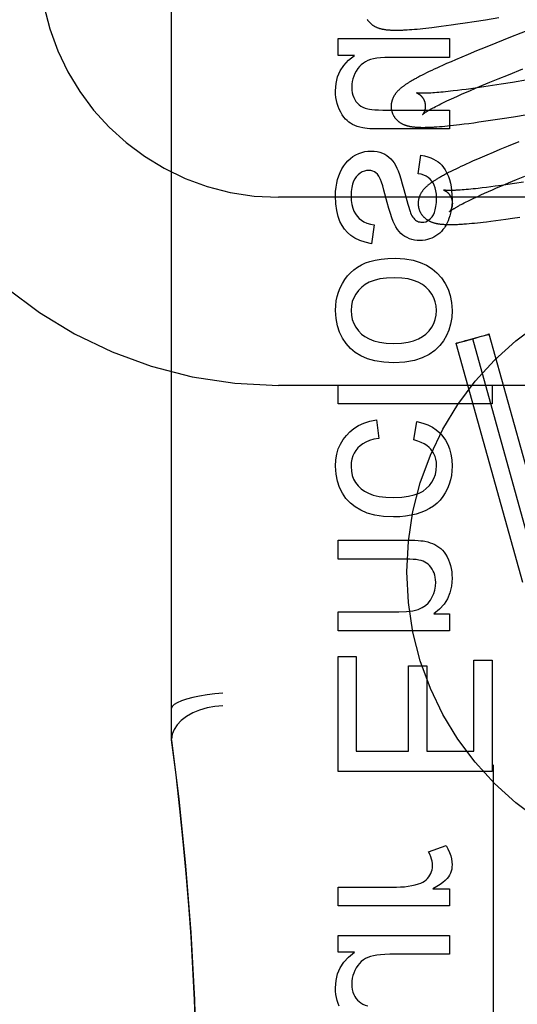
# Model space of a CAD drawing. Header units: inches. Extents: x 0 to 293, y 0 to 190.
# Tile 14 of 84: x 98.504 to 98.795, y 96.807 to 97.382. Entities that reach past the tile are written whole.
import ezdxf

# ---------------------------------------------------------------- set-up
doc = ezdxf.new("R2010")
doc.units = ezdxf.units.IN
doc.header["$LTSCALE"] = 16.12069
doc.header["$MEASUREMENT"] = 0
doc.linetypes.add('HIDDEN', pattern=[0.2, 0.1, -0.1])
doc.layers.add('DEFAULT_2', color=8, linetype='HIDDEN')

msp = doc.modelspace()

# ---------------------------------------------------------------- linework, layer by layer
at = {"layer": 'DEFAULT_2', "color": 8, "linetype": 'HIDDEN'}
for p, q in [((98.65561, 94.30945), (98.65561, 99.80995)), ((98.59311, 96.96129), (98.59311, 97.70434)), ((98.76993, 97.38133), (98.77651, 97.38237)), ((98.77651, 97.38237), (98.78441, 97.38366)), ((98.73208, 97.37656), (98.73354, 97.37667)), ((98.73354, 97.37667), (98.73509, 97.37679)), ((98.73509, 97.37679), (98.73669, 97.37693)), ((98.73669, 97.37693), (98.73831, 97.37709)), ((98.73831, 97.37709), (98.73997, 97.37726)), ((98.73997, 97.37726), (98.74166, 97.37744)), ((98.74166, 97.37744), (98.74339, 97.37764)), ((98.74339, 97.37764), (98.74515, 97.37784)), ((98.74515, 97.37784), (98.74787, 97.37817)), ((98.74787, 97.37817), (98.75065, 97.37853)), ((98.75065, 97.37853), (98.75352, 97.37892)), ((98.75352, 97.37892), (98.75645, 97.37932)), ((98.75645, 97.37932), (98.76048, 97.3799)), ((98.76048, 97.3799), (98.76461, 97.38051)), ((98.76461, 97.38051), (98.76993, 97.38133)), ((98.80328, 97.37689), (98.79115, 97.37213)), ((98.6904, 97.3615), (98.6904, 97.37138)), ((98.6904, 97.37138), (98.75559, 97.37138)), ((98.75559, 97.37138), (98.75559, 97.36033)), ((98.79115, 97.37213), (98.78259, 97.36872)), ((98.77636, 97.3662), (98.77133, 97.36414)), ((98.78259, 97.36872), (98.77636, 97.3662)), ((98.69997, 97.3615), (98.6904, 97.3615)), ((98.75559, 97.36033), (98.72066, 97.36033)), ((98.75906, 97.35898), (98.75642, 97.35783)), ((98.7627, 97.36054), (98.75906, 97.35898)), ((98.76647, 97.36212), (98.7627, 97.36054)), ((98.77133, 97.36414), (98.76647, 97.36212)), ((98.74663, 97.35342), (98.74512, 97.35271)), ((98.74817, 97.35413), (98.74663, 97.35342)), ((98.74974, 97.35486), (98.74817, 97.35413)), ((98.75136, 97.35559), (98.74974, 97.35486)), ((98.75385, 97.3567), (98.75136, 97.35559)), ((98.75642, 97.35783), (98.75385, 97.3567)), ((98.78994, 97.35022), (98.79833, 97.35356)), ((98.73947, 97.34993), (98.73823, 97.34929)), ((98.74079, 97.3506), (98.73947, 97.34993)), ((98.74219, 97.35129), (98.74079, 97.3506)), ((98.74364, 97.352), (98.74219, 97.35129)), ((98.74512, 97.35271), (98.74364, 97.352)), ((98.77903, 97.34579), (98.78389, 97.34778)), ((98.78389, 97.34778), (98.78994, 97.35022)), ((98.76526, 97.34166), (98.76266, 97.34132)), ((98.76796, 97.34203), (98.76526, 97.34166)), ((98.76737, 97.34089), (98.7708, 97.34235)), ((98.77168, 97.34255), (98.76796, 97.34203)), ((98.7708, 97.34235), (98.77437, 97.34385)), ((98.77555, 97.34312), (98.77168, 97.34255)), ((98.77437, 97.34385), (98.77903, 97.34579)), ((98.78058, 97.34388), (98.77555, 97.34312)), ((98.7858, 97.3447), (98.78058, 97.34388)), ((98.79228, 97.34574), (98.7858, 97.3447)), ((98.80122, 97.34722), (98.79228, 97.34574)), ((98.74686, 97.33965), (98.74575, 97.33957)), ((98.74804, 97.33974), (98.74686, 97.33965)), ((98.74927, 97.33984), (98.74804, 97.33974)), ((98.75055, 97.33996), (98.74927, 97.33984)), ((98.75189, 97.34008), (98.75055, 97.33996)), ((98.75328, 97.34022), (98.75189, 97.34008)), ((98.75473, 97.34038), (98.75328, 97.34022)), ((98.75622, 97.34054), (98.75473, 97.34038)), ((98.75535, 97.33552), (98.75669, 97.33615)), ((98.75776, 97.34072), (98.75622, 97.34054)), ((98.75669, 97.33615), (98.75808, 97.33678)), ((98.76016, 97.34101), (98.75776, 97.34072)), ((98.75808, 97.33678), (98.76026, 97.33776)), ((98.76266, 97.34132), (98.76016, 97.34101)), ((98.76026, 97.33776), (98.76253, 97.33878)), ((98.76253, 97.33878), (98.7649, 97.33982)), ((98.7649, 97.33982), (98.76737, 97.34089)), ((98.74652, 97.33115), (98.74743, 97.33163)), ((98.74743, 97.33163), (98.7484, 97.33213)), ((98.7484, 97.33213), (98.74942, 97.33265)), ((98.74942, 97.33265), (98.7505, 97.33319)), ((98.7505, 97.33319), (98.75164, 97.33375)), ((98.75164, 97.33375), (98.75282, 97.33433)), ((98.75282, 97.33433), (98.75406, 97.33492)), ((98.75406, 97.33492), (98.75535, 97.33552)), ((98.71943, 97.32957), (98.75559, 97.32957)), ((98.75559, 97.32957), (98.75559, 97.31852)), ((98.78096, 97.3238), (98.78632, 97.32463)), ((98.78632, 97.32463), (98.79293, 97.32568)), ((98.79293, 97.32568), (98.80088, 97.32698)), ((98.74816, 97.31979), (98.74964, 97.3199)), ((98.74964, 97.3199), (98.75119, 97.32003)), ((98.75119, 97.32003), (98.75281, 97.32017)), ((98.75281, 97.32017), (98.75446, 97.32034)), ((98.75446, 97.32034), (98.75614, 97.32051)), ((98.75614, 97.32051), (98.75784, 97.32069)), ((98.75784, 97.32069), (98.75958, 97.32089)), ((98.75958, 97.32089), (98.76136, 97.3211)), ((98.76136, 97.3211), (98.76409, 97.32144)), ((98.76409, 97.32144), (98.7669, 97.3218)), ((98.7669, 97.3218), (98.76979, 97.32219)), ((98.76979, 97.32219), (98.77275, 97.3226)), ((98.77275, 97.3226), (98.7768, 97.32318)), ((98.7768, 97.32318), (98.78096, 97.3238)), ((98.75559, 97.31852), (98.7152, 97.31852)), ((98.7899, 97.30849), (98.78493, 97.30645)), ((98.79606, 97.31099), (98.7899, 97.30849)), ((98.7373, 97.29237), (98.73877, 97.30317)), ((98.77463, 97.30209), (98.77199, 97.30095)), ((98.77735, 97.30326), (98.77463, 97.30209)), ((98.78108, 97.30484), (98.77735, 97.30326)), ((98.78493, 97.30645), (98.78108, 97.30484)), ((98.76071, 97.29582), (98.75925, 97.29512)), ((98.76221, 97.29653), (98.76071, 97.29582)), ((98.76374, 97.29724), (98.76221, 97.29653)), ((98.76532, 97.29797), (98.76374, 97.29724)), ((98.76694, 97.2987), (98.76532, 97.29797)), ((98.76942, 97.29981), (98.76694, 97.2987)), ((98.77199, 97.30095), (98.76942, 97.29981)), ((98.7564, 97.29371), (98.75503, 97.29302)), ((98.75781, 97.29441), (98.7564, 97.29371)), ((98.75925, 97.29512), (98.75781, 97.29441)), ((98.79473, 97.28896), (98.79957, 97.29094)), ((98.7771, 97.28436), (98.77466, 97.28406)), ((98.77963, 97.28468), (98.7771, 97.28436)), ((98.78226, 97.28503), (98.77963, 97.28468)), ((98.7859, 97.28554), (98.78226, 97.28503)), ((98.78309, 97.28407), (98.78651, 97.28553)), ((98.78969, 97.28609), (98.7859, 97.28554)), ((98.78651, 97.28553), (98.79007, 97.28703)), ((98.79362, 97.28667), (98.78969, 97.28609)), ((98.79007, 97.28703), (98.79473, 97.28896)), ((98.79871, 97.28745), (98.79362, 97.28667)), ((99.15561, 97.27862), (98.65561, 97.27862)), ((98.72892, 97.28309), (98.73123, 97.27466)), ((98.76182, 97.2828), (98.76075, 97.28274)), ((98.76294, 97.28288), (98.76182, 97.2828)), ((98.76412, 97.28297), (98.76294, 97.28288)), ((98.76536, 97.28308), (98.76412, 97.28297)), ((98.76665, 97.28319), (98.76536, 97.28308)), ((98.76799, 97.28332), (98.76665, 97.28319)), ((98.76939, 97.28346), (98.76799, 97.28332)), ((98.77083, 97.28362), (98.76939, 97.28346)), ((98.76982, 97.27811), (98.77111, 97.27871)), ((98.77233, 97.28379), (98.77083, 97.28362)), ((98.77111, 97.27871), (98.77244, 97.27933)), ((98.77466, 97.28406), (98.77233, 97.28379)), ((98.77244, 97.27933), (98.77383, 97.27997)), ((98.77383, 97.27997), (98.77599, 97.28095)), ((98.77599, 97.28095), (98.77826, 97.28196)), ((98.77826, 97.28196), (98.78063, 97.283)), ((98.78063, 97.283), (98.78309, 97.28407)), ((98.7623, 97.27435), (98.7632, 97.27483)), ((98.7632, 97.27483), (98.76417, 97.27533)), ((98.76417, 97.27533), (98.76519, 97.27585)), ((98.76519, 97.27585), (98.76627, 97.27639)), ((98.76627, 97.27639), (98.7674, 97.27695)), ((98.7674, 97.27695), (98.76858, 97.27752)), ((98.76858, 97.27752), (98.76982, 97.27811)), ((98.79243, 97.26637), (98.79657, 97.26699)), ((98.71158, 97.26241), (98.70986, 97.25148)), ((98.76541, 97.26311), (98.76699, 97.26324)), ((98.76699, 97.26324), (98.76859, 97.26338)), ((98.76859, 97.26338), (98.77021, 97.26354)), ((98.77021, 97.26354), (98.77187, 97.26371)), ((98.77187, 97.26371), (98.77356, 97.26389)), ((98.77356, 97.26389), (98.7753, 97.26409)), ((98.7753, 97.26409), (98.77707, 97.2643)), ((98.77707, 97.2643), (98.77979, 97.26464)), ((98.77979, 97.26464), (98.78259, 97.265)), ((98.78259, 97.265), (98.78546, 97.26538)), ((98.78546, 97.26538), (98.7884, 97.26579)), ((98.7884, 97.26579), (98.79243, 97.26637)), ((98.77424, 97.19744), (98.77594, 97.1979)), ((98.77642, 97.19786), (98.77501, 97.19745)), ((98.77594, 97.1979), (98.77692, 97.19815)), ((98.77721, 97.19809), (98.77642, 97.19786)), ((98.77692, 97.19815), (98.77751, 97.19831)), ((98.77775, 97.19825), (98.77721, 97.19809)), ((98.77751, 97.19831), (98.77791, 97.19841)), ((98.77802, 97.19833), (98.77775, 97.19825)), ((98.77791, 97.19841), (98.77816, 97.19847)), ((98.77825, 97.19841), (98.77802, 97.19833)), ((98.77816, 97.19847), (98.7783, 97.1985)), ((98.77838, 97.19845), (98.77825, 97.19841)), ((98.7785, 97.19849), (98.77838, 97.19845)), ((98.81762, 97.05891), (98.77878, 97.1986)), ((98.79835, 97.05355), (98.75951, 97.19324)), ((98.7598, 97.19335), (98.75991, 97.19339)), ((98.75991, 97.19339), (98.76004, 97.19343)), ((98.76014, 97.19337), (98.75999, 97.19333)), ((98.76004, 97.19343), (98.76027, 97.1935)), ((98.76039, 97.19343), (98.76014, 97.19337)), ((98.76027, 97.1935), (98.76055, 97.19358)), ((98.76078, 97.19353), (98.76039, 97.19343)), ((98.76055, 97.19358), (98.76109, 97.19375)), ((98.76137, 97.19368), (98.76078, 97.19353)), ((98.76109, 97.19375), (98.76187, 97.19398)), ((98.76236, 97.19394), (98.76137, 97.19368)), ((98.76187, 97.19398), (98.76328, 97.19439)), ((98.76405, 97.19439), (98.76236, 97.19394)), ((98.76328, 97.19439), (98.76494, 97.19486)), ((98.76682, 97.19515), (98.76405, 97.19439)), ((98.76494, 97.19486), (98.76804, 97.19573)), ((98.77026, 97.1961), (98.76682, 97.19515)), ((98.76804, 97.19573), (98.77147, 97.19669)), ((98.80799, 97.05623), (98.76915, 97.19592)), ((98.77336, 97.19697), (98.77026, 97.1961)), ((98.77147, 97.19669), (98.77424, 97.19744)), ((98.77501, 97.19745), (98.77336, 97.19697)), ((99.15561, 97.16862), (98.65561, 97.16862)), ((98.6904, 97.1578), (98.6904, 97.16885)), ((98.6904, 97.16885), (98.7804, 97.16885)), ((98.7804, 97.16885), (98.7804, 97.1578)), ((98.7804, 97.1578), (98.6904, 97.1578)), ((98.71287, 97.14859), (98.71428, 97.13772)), ((98.73478, 97.1368), (98.73644, 97.14755)), ((98.6904, 97.06718), (98.6904, 97.07823)), ((98.6904, 97.07823), (98.73048, 97.07823)), ((98.73005, 97.06718), (98.6904, 97.06718)), ((98.6904, 97.02525), (98.6904, 97.0363)), ((98.6904, 97.0363), (98.726, 97.0363)), ((98.74632, 97.0352), (98.75559, 97.0352)), ((98.75559, 97.0352), (98.75559, 97.02525)), ((98.75559, 97.02525), (98.6904, 97.02525)), ((98.6904, 96.94305), (98.6904, 97.01021)), ((98.6904, 97.01021), (98.70102, 97.01021)), ((98.70102, 97.01021), (98.70102, 96.95496)), ((98.76978, 96.95496), (98.76978, 97.00813)), ((98.76978, 97.00813), (98.7804, 97.00813)), ((98.7804, 97.00813), (98.7804, 96.94305)), ((98.73165, 96.95496), (98.73165, 97.00475)), ((98.73165, 97.00475), (98.74221, 97.00475)), ((98.74221, 97.00475), (98.74221, 96.95496)), ((98.70102, 96.95496), (98.73165, 96.95496)), ((98.74221, 96.95496), (98.76978, 96.95496)), ((98.78111, 96.94697), (98.78111, 96.77167)), ((98.7804, 96.94305), (98.6904, 96.94305)), ((98.74325, 96.89609), (98.75351, 96.89989)), ((98.6904, 96.86447), (98.6904, 96.87552)), ((98.6904, 96.87552), (98.72453, 96.87552)), ((98.74571, 96.87442), (98.75559, 96.87442)), ((98.75559, 96.87442), (98.75559, 96.86447)), ((98.75559, 96.86447), (98.6904, 96.86447)), ((98.6904, 96.8374), (98.6904, 96.84728)), ((98.6904, 96.84728), (98.75559, 96.84728)), ((98.75559, 96.84728), (98.75559, 96.83623)), ((98.69997, 96.8374), (98.6904, 96.8374)), ((98.75559, 96.83623), (98.72066, 96.83623))]:
    msp.add_line(p, q, dxfattribs=at)
for points in [[(98.70738, 97.38256), (98.70753, 97.38233), (98.70768, 97.38211), (98.70784, 97.38188), (98.70801, 97.38167), (98.70818, 97.38145), (98.70836, 97.38124), (98.70854, 97.38104), (98.70872, 97.38084), (98.70891, 97.38065), (98.7091, 97.38046), (98.7093, 97.38027), (98.7095, 97.38009), (98.70971, 97.37992), (98.70991, 97.37975), (98.71013, 97.37958), (98.71034, 97.37942), (98.71056, 97.37926), (98.71079, 97.37911), (98.71102, 97.37895), (98.71126, 97.37881), (98.7115, 97.37866), (98.71175, 97.37852), (98.712, 97.37839), (98.71226, 97.37826), (98.71252, 97.37814), (98.71278, 97.37802), (98.71304, 97.3779), (98.71331, 97.37779), (98.71359, 97.37768), (98.71387, 97.37758), (98.71415, 97.37748), (98.71443, 97.37739), (98.71472, 97.3773), (98.71502, 97.37722), (98.71531, 97.37714), (98.71561, 97.37706), (98.71592, 97.37699), (98.71623, 97.37692), (98.71654, 97.37686), (98.71686, 97.3768), (98.71718, 97.37674), (98.71751, 97.37668), (98.71784, 97.37663), (98.71817, 97.37659), (98.71851, 97.37654), (98.71886, 97.3765), (98.71921, 97.37647), (98.71957, 97.37643), (98.71993, 97.3764), (98.7203, 97.37637), (98.72068, 97.37635), (98.72107, 97.37633), (98.72146, 97.37631), (98.72187, 97.37629), (98.72228, 97.37627), (98.72271, 97.37626), (98.72314, 97.37625), (98.72359, 97.37625), (98.72405, 97.37625), (98.72452, 97.37625), (98.725, 97.37625), (98.7255, 97.37626), (98.72601, 97.37627), (98.72654, 97.37628), (98.72708, 97.37629), (98.72764, 97.37631), (98.72822, 97.37634), (98.72881, 97.37636), (98.72942, 97.37639), (98.73006, 97.37643), (98.73071, 97.37647), (98.73208, 97.37656)], [(98.68892, 97.34081), (98.68927, 97.3451), (98.69018, 97.349), (98.69163, 97.35247), (98.69371, 97.35564), (98.6965, 97.35866), (98.69997, 97.3615)], [(98.72066, 97.36033), (98.7178, 97.36027), (98.71524, 97.3601), (98.713, 97.35983), (98.71104, 97.35946), (98.70934, 97.35902), (98.70789, 97.35849)], [(98.70789, 97.35849), (98.70649, 97.35781), (98.70519, 97.35701), (98.70401, 97.35608), (98.70293, 97.35501), (98.70191, 97.35376), (98.70097, 97.35234)], [(98.70097, 97.35234), (98.70018, 97.35086), (98.69955, 97.34937), (98.69906, 97.34787), (98.69872, 97.34632), (98.69851, 97.3447), (98.69844, 97.34302)], [(98.73823, 97.34929), (98.73765, 97.34898), (98.73709, 97.34868), (98.73654, 97.34839), (98.73602, 97.3481), (98.73551, 97.34782), (98.73502, 97.34755), (98.73455, 97.34729), (98.73409, 97.34702), (98.73365, 97.34677), (98.73322, 97.34652), (98.73281, 97.34627), (98.73241, 97.34603), (98.73202, 97.34579), (98.73164, 97.34556), (98.73127, 97.34533), (98.73092, 97.3451), (98.73057, 97.34487), (98.73023, 97.34465), (98.7299, 97.34443), (98.72959, 97.34421), (98.72927, 97.34399), (98.72897, 97.34378), (98.72868, 97.34356), (98.72839, 97.34335), (98.72811, 97.34313), (98.72783, 97.34292), (98.72756, 97.34271), (98.7273, 97.3425), (98.72704, 97.34228), (98.72679, 97.34207)], [(98.69844, 97.34302), (98.69852, 97.34127), (98.69874, 97.33967), (98.6991, 97.33822), (98.69959, 97.33691), (98.70018, 97.33572), (98.70088, 97.33466)], [(98.72679, 97.34207), (98.72655, 97.34185), (98.72631, 97.34164), (98.72608, 97.34142), (98.72585, 97.3412), (98.72562, 97.34098), (98.72541, 97.34076), (98.72519, 97.34054), (98.72499, 97.34032), (98.72478, 97.34009), (98.72459, 97.33987), (98.7244, 97.33964), (98.72421, 97.33941), (98.72404, 97.33917), (98.72386, 97.33894), (98.7237, 97.33871), (98.72353, 97.33847), (98.72338, 97.33823), (98.72323, 97.33799), (98.72308, 97.33774), (98.72294, 97.33749), (98.72281, 97.33725), (98.72268, 97.337), (98.72256, 97.33675), (98.72245, 97.3365), (98.72234, 97.33625), (98.72224, 97.336), (98.72214, 97.33575), (98.72205, 97.3355), (98.72197, 97.33524), (98.72189, 97.33498), (98.72182, 97.33473), (98.72175, 97.33446), (98.72169, 97.3342), (98.72163, 97.33394), (98.72158, 97.33367), (98.72154, 97.3334), (98.7215, 97.33313), (98.72147, 97.33286), (98.72145, 97.33258), (98.72143, 97.33231), (98.72142, 97.33203), (98.72142, 97.33176), (98.72142, 97.33148), (98.72143, 97.33121), (98.72145, 97.33093), (98.72148, 97.33065), (98.72151, 97.33037), (98.72154, 97.3301), (98.72159, 97.32982), (98.72164, 97.32955), (98.7217, 97.32928), (98.72176, 97.32901), (98.72183, 97.32877)], [(98.69113, 97.33), (98.69048, 97.33163), (98.68993, 97.33332), (98.6895, 97.33507), (98.68918, 97.3369), (98.68899, 97.33881), (98.68892, 97.34081)], [(98.73626, 97.3396), (98.73624, 97.3396), (98.73623, 97.3396), (98.73624, 97.3396), (98.73625, 97.3396), (98.73627, 97.33959), (98.7363, 97.33958), (98.73634, 97.33957), (98.73638, 97.33956), (98.73643, 97.33954), (98.73649, 97.33952), (98.73655, 97.33949), (98.73662, 97.33947), (98.73669, 97.33944), (98.73677, 97.3394), (98.73685, 97.33937), (98.73694, 97.33933), (98.73703, 97.33928), (98.73712, 97.33923), (98.73722, 97.33918), (98.73732, 97.33912), (98.73742, 97.33906), (98.73753, 97.339), (98.73764, 97.33893), (98.73775, 97.33885), (98.73787, 97.33878), (98.73799, 97.33869), (98.73811, 97.3386), (98.73823, 97.33851), (98.73835, 97.33841), (98.73848, 97.3383), (98.73861, 97.33819), (98.73874, 97.33807), (98.73887, 97.33794), (98.739, 97.33781), (98.73913, 97.33767), (98.73926, 97.33753), (98.73939, 97.33737), (98.73952, 97.33722), (98.73965, 97.33705), (98.73978, 97.33688), (98.73991, 97.3367), (98.74003, 97.33651), (98.74015, 97.33632), (98.74027, 97.33612), (98.74038, 97.33591), (98.74049, 97.3357), (98.7406, 97.33548), (98.7407, 97.33526), (98.74079, 97.33504), (98.74088, 97.33481), (98.74096, 97.33457), (98.74104, 97.33434), (98.7411, 97.33413)], [(98.74575, 97.33957), (98.74469, 97.33951), (98.74419, 97.33948), (98.7437, 97.33946), (98.74323, 97.33944), (98.74277, 97.33942), (98.74232, 97.3394), (98.7419, 97.33939), (98.74149, 97.33938), (98.74109, 97.33937), (98.74071, 97.33937), (98.74035, 97.33936), (98.74, 97.33936), (98.73967, 97.33937), (98.73936, 97.33937), (98.73906, 97.33937), (98.73878, 97.33938), (98.73851, 97.33939), (98.73826, 97.3394), (98.73803, 97.33941), (98.73781, 97.33942), (98.73761, 97.33944), (98.73742, 97.33945), (98.73725, 97.33947), (98.7371, 97.33948), (98.73695, 97.3395), (98.73683, 97.33951), (98.73671, 97.33952), (98.73661, 97.33954), (98.73652, 97.33955), (98.73645, 97.33956), (98.73638, 97.33957), (98.73633, 97.33958), (98.73629, 97.33959), (98.73626, 97.3396), (98.73626, 97.3396)], [(98.70088, 97.33466), (98.70176, 97.3336), (98.70274, 97.33267), (98.7038, 97.33188), (98.70498, 97.33121), (98.7063, 97.33066), (98.70776, 97.33022)], [(98.70776, 97.33022), (98.70881, 97.33003), (98.7102, 97.32986), (98.71193, 97.32974), (98.71403, 97.32964), (98.71653, 97.32959), (98.71943, 97.32957)], [(98.7411, 97.33413), (98.74115, 97.33392), (98.74121, 97.33368), (98.74126, 97.33344), (98.7413, 97.33319), (98.74134, 97.33295), (98.74137, 97.33271), (98.74139, 97.33247), (98.7414, 97.33224), (98.74141, 97.332), (98.74141, 97.33177), (98.74141, 97.33154), (98.7414, 97.33132), (98.74138, 97.3311), (98.74136, 97.33088), (98.74134, 97.33068), (98.74131, 97.33047), (98.74127, 97.33027), (98.74124, 97.33008), (98.7412, 97.32989), (98.74115, 97.32971), (98.7411, 97.32954), (98.74106, 97.32937), (98.741, 97.32921), (98.74095, 97.32905), (98.7409, 97.3289), (98.74084, 97.32876), (98.74078, 97.32862), (98.74073, 97.32849), (98.74067, 97.32836), (98.74061, 97.32824), (98.74055, 97.32812), (98.74049, 97.32801), (98.74044, 97.3279), (98.74038, 97.3278), (98.74032, 97.32771), (98.74027, 97.32762), (98.74021, 97.32753), (98.74016, 97.32745), (98.74011, 97.32738), (98.74006, 97.32731), (98.74001, 97.32725), (98.73997, 97.32719), (98.73993, 97.32714), (98.73989, 97.32709), (98.73986, 97.32705), (98.73983, 97.32702), (98.7398, 97.32699), (98.73978, 97.32697), (98.73977, 97.32695), (98.73976, 97.32694), (98.73975, 97.32693)], [(98.73975, 97.32694), (98.73976, 97.32694), (98.73978, 97.32696), (98.7398, 97.32698), (98.73983, 97.32701), (98.73987, 97.32704), (98.73992, 97.32708), (98.73998, 97.32713), (98.74005, 97.32719), (98.74013, 97.32725), (98.74022, 97.32732), (98.74032, 97.3274), (98.74043, 97.32749), (98.74056, 97.32758), (98.7407, 97.32768), (98.74085, 97.32779), (98.74102, 97.32791), (98.7412, 97.32803), (98.7414, 97.32816), (98.74161, 97.3283), (98.74183, 97.32844), (98.74207, 97.3286), (98.74232, 97.32875), (98.74259, 97.32892), (98.74287, 97.32909), (98.74317, 97.32927), (98.74348, 97.32946), (98.74381, 97.32965), (98.74415, 97.32985), (98.74451, 97.33005), (98.74488, 97.33026), (98.74527, 97.33047), (98.74567, 97.33069), (98.74609, 97.33092), (98.74652, 97.33115)], [(98.69666, 97.32257), (98.69567, 97.32337), (98.6947, 97.32433), (98.69376, 97.32546), (98.69284, 97.32678), (98.69197, 97.32829), (98.69113, 97.33)], [(98.72183, 97.32877), (98.72189, 97.32855), (98.72198, 97.32828), (98.72207, 97.32801), (98.72217, 97.32775), (98.72227, 97.32749), (98.72238, 97.32723), (98.7225, 97.32698), (98.72262, 97.32673), (98.72275, 97.32648), (98.72289, 97.32624), (98.72303, 97.326), (98.72317, 97.32576), (98.72332, 97.32553), (98.72348, 97.3253), (98.72364, 97.32508), (98.72381, 97.32486), (98.72398, 97.32465), (98.72416, 97.32444), (98.72434, 97.32424), (98.72453, 97.32404), (98.72472, 97.32384), (98.72491, 97.32365), (98.72511, 97.32347), (98.72531, 97.32329), (98.72551, 97.32311), (98.72572, 97.32294), (98.72594, 97.32277), (98.72615, 97.32261), (98.72638, 97.32245), (98.7266, 97.3223), (98.72684, 97.32215), (98.72708, 97.322), (98.72732, 97.32186), (98.72757, 97.32172), (98.72782, 97.32158), (98.72808, 97.32145), (98.72834, 97.32133), (98.7286, 97.32121), (98.72887, 97.32109), (98.72914, 97.32098), (98.72942, 97.32088), (98.7297, 97.32078), (98.72998, 97.32068), (98.73027, 97.32059), (98.73056, 97.3205), (98.73085, 97.32041), (98.73115, 97.32033), (98.73146, 97.32026), (98.73176, 97.32019), (98.73207, 97.32012), (98.73239, 97.32005), (98.73271, 97.31999), (98.73303, 97.31994), (98.73336, 97.31988), (98.73369, 97.31983), (98.73403, 97.31979), (98.73437, 97.31975), (98.73472, 97.31971), (98.73507, 97.31967), (98.73543, 97.31964), (98.7358, 97.3196), (98.73618, 97.31958), (98.73656, 97.31955), (98.73695, 97.31953), (98.73735, 97.31951), (98.73776, 97.31949), (98.73818, 97.31948), (98.73861, 97.31947), (98.73905, 97.31946), (98.73951, 97.31946), (98.73997, 97.31945), (98.74045, 97.31946), (98.74094, 97.31946), (98.74145, 97.31947), (98.74197, 97.31948), (98.7425, 97.31949), (98.74306, 97.31951), (98.74363, 97.31953), (98.74422, 97.31955), (98.74482, 97.31958), (98.74545, 97.31962), (98.7461, 97.31965), (98.74676, 97.31969), (98.74816, 97.31979)], [(98.70487, 97.31915), (98.70319, 97.31955), (98.70164, 97.32003), (98.70021, 97.32058), (98.69891, 97.32119), (98.69773, 97.32186), (98.69666, 97.32257)], [(98.7152, 97.31852), (98.71283, 97.31854), (98.71073, 97.31859), (98.70891, 97.31868), (98.70733, 97.3188), (98.70598, 97.31896), (98.70487, 97.31915)], [(98.69159, 97.29309), (98.69259, 97.29514), (98.69369, 97.29697), (98.69489, 97.29858), (98.69618, 97.29999), (98.69759, 97.30126), (98.69911, 97.30238)], [(98.69911, 97.30238), (98.70085, 97.3034), (98.70258, 97.30423), (98.7043, 97.30485), (98.70602, 97.30528), (98.70778, 97.30554), (98.70955, 97.30563)], [(98.70955, 97.30563), (98.71149, 97.30553), (98.71327, 97.30529), (98.71488, 97.3049), (98.71636, 97.30438), (98.71773, 97.30373), (98.71898, 97.30295)], [(98.71898, 97.30295), (98.72013, 97.30209), (98.7212, 97.30109), (98.72221, 97.29997), (98.72313, 97.2987), (98.72399, 97.29727), (98.72478, 97.29568)], [(98.73877, 97.30317), (98.74094, 97.30273), (98.7429, 97.3022), (98.74466, 97.3016), (98.74623, 97.30092), (98.74762, 97.30018), (98.74884, 97.29937)], [(98.72478, 97.29568), (98.72547, 97.29399), (98.72623, 97.29188), (98.72706, 97.28935), (98.72796, 97.28642), (98.72892, 97.28309)], [(98.74884, 97.29937), (98.74996, 97.29846), (98.75104, 97.29736), (98.75208, 97.29606), (98.75307, 97.29454), (98.75399, 97.29277), (98.75486, 97.29077)], [(98.68892, 97.27935), (98.68901, 97.28199), (98.68925, 97.28448), (98.68964, 97.28683), (98.69017, 97.28903), (98.69081, 97.29113), (98.69159, 97.29309)], [(98.70108, 97.29059), (98.70021, 97.28941), (98.69947, 97.28797), (98.69886, 97.28627), (98.6984, 97.28427), (98.69812, 97.28194), (98.69801, 97.27929)], [(98.70838, 97.29427), (98.70705, 97.29418), (98.70578, 97.29389), (98.70457, 97.29341), (98.7034, 97.29272), (98.70223, 97.29178), (98.70108, 97.29059)], [(98.71425, 97.291), (98.71344, 97.29203), (98.71258, 97.29286), (98.71166, 97.29347), (98.71067, 97.29391), (98.70958, 97.29417), (98.70838, 97.29427)], [(98.71721, 97.28275), (98.71649, 97.2853), (98.71584, 97.28734), (98.71525, 97.28894), (98.71472, 97.29017), (98.71425, 97.291)], [(98.74514, 97.28806), (98.74416, 97.28914), (98.74306, 97.29007), (98.74185, 97.29086), (98.7405, 97.29151), (98.73898, 97.29201), (98.7373, 97.29237)], [(98.75503, 97.29302), (98.75437, 97.29268), (98.75374, 97.29235), (98.75313, 97.29202), (98.75254, 97.29171), (98.75197, 97.2914), (98.75142, 97.2911), (98.75089, 97.29081), (98.75039, 97.29052), (98.74989, 97.29024), (98.74942, 97.28997), (98.74896, 97.2897), (98.74852, 97.28943), (98.74809, 97.28917), (98.74767, 97.28892), (98.74727, 97.28867), (98.74688, 97.28842), (98.7465, 97.28818), (98.74614, 97.28793), (98.74578, 97.2877), (98.74543, 97.28746), (98.7451, 97.28722), (98.74477, 97.28699), (98.74445, 97.28676), (98.74414, 97.28653), (98.74383, 97.28629), (98.74354, 97.28606), (98.74325, 97.28583), (98.74297, 97.2856), (98.7427, 97.28537)], [(98.75486, 97.29077), (98.7555, 97.28893), (98.75603, 97.28693), (98.75647, 97.28478), (98.75679, 97.28247), (98.75699, 97.27999), (98.75707, 97.27733)], [(98.7427, 97.28537), (98.74243, 97.28514), (98.74217, 97.28491), (98.74192, 97.28468), (98.74168, 97.28445), (98.74144, 97.28422), (98.74121, 97.28399), (98.741, 97.28376), (98.74079, 97.28354), (98.74058, 97.28331), (98.74039, 97.28309), (98.7402, 97.28286), (98.74002, 97.28263), (98.73984, 97.2824), (98.73967, 97.28217), (98.7395, 97.28193), (98.73933, 97.28169), (98.73918, 97.28145), (98.73902, 97.28121), (98.73888, 97.28096), (98.73874, 97.28072), (98.7386, 97.28047), (98.73848, 97.28022), (98.73836, 97.27997), (98.73824, 97.27972), (98.73813, 97.27947), (98.73803, 97.27922), (98.73794, 97.27897), (98.73785, 97.27872), (98.73776, 97.27846), (98.73768, 97.2782), (98.73761, 97.27794), (98.73754, 97.27768), (98.73748, 97.27742), (98.73743, 97.27715), (98.73738, 97.27689), (98.73733, 97.27662), (98.7373, 97.27635), (98.73727, 97.27607), (98.73724, 97.2758), (98.73723, 97.27552), (98.73722, 97.27525), (98.73721, 97.27497), (98.73721, 97.2747), (98.73722, 97.27442), (98.73724, 97.27414), (98.73727, 97.27386), (98.7373, 97.27359), (98.73733, 97.27331), (98.73738, 97.27303), (98.73743, 97.27276), (98.73749, 97.27249), (98.73756, 97.27221), (98.73762, 97.27198)], [(98.74798, 97.27813), (98.74787, 97.28038), (98.7476, 97.28238), (98.74717, 97.28413), (98.7466, 97.28564), (98.74593, 97.28695), (98.74514, 97.28806)], [(98.69418, 97.25994), (98.69272, 97.26201), (98.69147, 97.26453), (98.69041, 97.26746), (98.68961, 97.27087), (98.68912, 97.27485), (98.68892, 97.27935)], [(98.69801, 97.27929), (98.69814, 97.27664), (98.69846, 97.27428), (98.69899, 97.27222), (98.69968, 97.27043), (98.70052, 97.26885), (98.70151, 97.26751)], [(98.7233, 97.26284), (98.72259, 97.26447), (98.72182, 97.26656), (98.72097, 97.26908), (98.72006, 97.27209), (98.71907, 97.27564), (98.71721, 97.28275)], [(98.75203, 97.28281), (98.75203, 97.28281), (98.75202, 97.28281), (98.75203, 97.28281), (98.75205, 97.2828), (98.75207, 97.2828), (98.7521, 97.28279), (98.75214, 97.28278), (98.75219, 97.28276), (98.75224, 97.28274), (98.7523, 97.28272), (98.75236, 97.2827), (98.75243, 97.28267), (98.7525, 97.28264), (98.75258, 97.28261), (98.75266, 97.28257), (98.75274, 97.28253), (98.75283, 97.28248), (98.75293, 97.28243), (98.75303, 97.28238), (98.75313, 97.28232), (98.75323, 97.28226), (98.75334, 97.2822), (98.75345, 97.28213), (98.75356, 97.28205), (98.75368, 97.28197), (98.75379, 97.28189), (98.75391, 97.2818), (98.75404, 97.2817), (98.75416, 97.2816), (98.75428, 97.28149), (98.75441, 97.28138), (98.75454, 97.28126), (98.75467, 97.28114), (98.7548, 97.28101), (98.75493, 97.28087), (98.75506, 97.28072), (98.75519, 97.28057), (98.75532, 97.28041), (98.75545, 97.28024), (98.75558, 97.28007), (98.7557, 97.27989), (98.75583, 97.27971), (98.75595, 97.27951), (98.75606, 97.27932), (98.75618, 97.27911), (98.75629, 97.2789), (98.75639, 97.27869), (98.75649, 97.27847), (98.75658, 97.27824), (98.75667, 97.27801), (98.75675, 97.27778), (98.75683, 97.27755), (98.75689, 97.27734)], [(98.76075, 97.28274), (98.75975, 97.28268), (98.75927, 97.28266), (98.7588, 97.28264), (98.75836, 97.28262), (98.75792, 97.28261), (98.7575, 97.28259), (98.7571, 97.28259), (98.75672, 97.28258), (98.75635, 97.28257), (98.75599, 97.28257), (98.75566, 97.28257), (98.75533, 97.28258), (98.75503, 97.28258), (98.75474, 97.28259), (98.75446, 97.28259), (98.7542, 97.2826), (98.75396, 97.28261), (98.75374, 97.28263), (98.75353, 97.28264), (98.75333, 97.28265), (98.75315, 97.28267), (98.75299, 97.28268), (98.75284, 97.28269), (98.7527, 97.28271), (98.75258, 97.28272), (98.75247, 97.28274), (98.75237, 97.28275), (98.75229, 97.28276), (98.75222, 97.28277), (98.75216, 97.28278), (98.75211, 97.28279), (98.75207, 97.2828), (98.75205, 97.28281), (98.75203, 97.28281)], [(98.73123, 97.27466), (98.73174, 97.27284), (98.73216, 97.27139), (98.7325, 97.27031), (98.73275, 97.26959)], [(98.74546, 97.26726), (98.74616, 97.26831), (98.74676, 97.26964), (98.74726, 97.27125), (98.74765, 97.27318), (98.74788, 97.27548), (98.74798, 97.27813)], [(98.75689, 97.27734), (98.75694, 97.27713), (98.757, 97.27689), (98.75705, 97.27665), (98.75709, 97.27641), (98.75713, 97.27616), (98.75716, 97.27592), (98.75718, 97.27568), (98.75719, 97.27545), (98.7572, 97.27521), (98.7572, 97.27498), (98.7572, 97.27475), (98.75719, 97.27453), (98.75718, 97.27431), (98.75715, 97.27409), (98.75713, 97.27388), (98.7571, 97.27368), (98.75707, 97.27348), (98.75703, 97.27329), (98.75699, 97.2731), (98.75694, 97.27292), (98.7569, 97.27275), (98.75685, 97.27258), (98.7568, 97.27242), (98.75674, 97.27227), (98.75669, 97.27212), (98.75663, 97.27197), (98.75658, 97.27183), (98.75652, 97.2717), (98.75646, 97.27157), (98.7564, 97.27144), (98.75634, 97.27133), (98.75628, 97.27122), (98.75623, 97.27111), (98.75617, 97.27101), (98.75611, 97.27092), (98.75606, 97.27083), (98.756, 97.27074), (98.75595, 97.27067), (98.7559, 97.27059), (98.75585, 97.27052), (98.75581, 97.27046), (98.75576, 97.2704), (98.75572, 97.27035), (98.75568, 97.2703), (98.75565, 97.27026), (98.75562, 97.27023), (98.75559, 97.2702), (98.75557, 97.27018), (98.75556, 97.27016), (98.75555, 97.27015), (98.75554, 97.27014)], [(98.75554, 97.27014), (98.75555, 97.27015), (98.75557, 97.27017), (98.75559, 97.27019), (98.75562, 97.27022), (98.75566, 97.27025), (98.75571, 97.27029), (98.75577, 97.27034), (98.75584, 97.2704), (98.75592, 97.27046), (98.75601, 97.27053), (98.75611, 97.27061), (98.75623, 97.2707), (98.75635, 97.27079), (98.75649, 97.27089), (98.75664, 97.271), (98.75681, 97.27111), (98.75699, 97.27124), (98.75718, 97.27137), (98.75739, 97.27151), (98.75762, 97.27165), (98.75785, 97.2718), (98.75811, 97.27196), (98.75837, 97.27213), (98.75866, 97.2723), (98.75895, 97.27248), (98.75926, 97.27266), (98.75959, 97.27285), (98.75993, 97.27305), (98.76029, 97.27325), (98.76066, 97.27346), (98.76105, 97.27368), (98.76145, 97.2739), (98.76187, 97.27412), (98.7623, 97.27435)], [(98.75707, 97.27733), (98.75703, 97.27566), (98.75691, 97.27403), (98.75672, 97.27242), (98.75646, 97.27084), (98.75613, 97.26929), (98.75572, 97.26775)], [(98.70151, 97.26751), (98.70267, 97.26626), (98.70402, 97.26517), (98.70553, 97.26424), (98.70727, 97.26347), (98.70929, 97.26286), (98.71158, 97.26241)], [(98.73275, 97.26959), (98.73317, 97.26859), (98.73362, 97.26772), (98.7341, 97.26696), (98.73461, 97.26631), (98.73513, 97.26576), (98.73566, 97.26531)], [(98.73762, 97.27198), (98.73768, 97.27176), (98.73777, 97.27149), (98.73786, 97.27123), (98.73795, 97.27096), (98.73806, 97.2707), (98.73817, 97.27045), (98.73828, 97.2702), (98.73841, 97.26995), (98.73854, 97.2697), (98.73867, 97.26946), (98.73881, 97.26922), (98.73896, 97.26898), (98.73911, 97.26875), (98.73926, 97.26853), (98.73942, 97.2683), (98.73959, 97.26809), (98.73976, 97.26787), (98.73994, 97.26766), (98.74012, 97.26746), (98.7403, 97.26726), (98.74049, 97.26707), (98.74068, 97.26688), (98.74088, 97.26669), (98.74108, 97.26651), (98.74128, 97.26634), (98.74149, 97.26617), (98.7417, 97.266), (98.74192, 97.26584), (98.74214, 97.26568), (98.74237, 97.26553), (98.7426, 97.26538), (98.74284, 97.26523), (98.74308, 97.26509), (98.74333, 97.26495), (98.74358, 97.26481), (98.74383, 97.26468), (98.74409, 97.26456), (98.74435, 97.26444), (98.74462, 97.26432), (98.74489, 97.26421), (98.74516, 97.26411), (98.74544, 97.264), (98.74572, 97.26391), (98.746, 97.26381), (98.74629, 97.26372), (98.74659, 97.26364), (98.74688, 97.26356), (98.74718, 97.26348), (98.74749, 97.26341), (98.7478, 97.26334), (98.74811, 97.26328), (98.74843, 97.26322), (98.74875, 97.26316), (98.74908, 97.2631), (98.74941, 97.26305), (98.74975, 97.26301), (98.7501, 97.26296), (98.75045, 97.26292), (98.75081, 97.26288), (98.75118, 97.26285), (98.75156, 97.26282), (98.75195, 97.26279), (98.75235, 97.26276), (98.75276, 97.26274), (98.75319, 97.26272), (98.75363, 97.2627), (98.75409, 97.26269), (98.75456, 97.26268), (98.75504, 97.26267), (98.75554, 97.26266), (98.75606, 97.26266), (98.7566, 97.26267), (98.75715, 97.26267), (98.75772, 97.26269), (98.75831, 97.2627), (98.75893, 97.26272), (98.75956, 97.26274), (98.76022, 97.26277), (98.76091, 97.26281), (98.76161, 97.26285), (98.76234, 97.26289), (98.76309, 97.26294), (98.76385, 97.26299), (98.76541, 97.26311)], [(98.73957, 97.26401), (98.74061, 97.26408), (98.74162, 97.26433), (98.74259, 97.26474), (98.74355, 97.26535), (98.7445, 97.26619), (98.74546, 97.26726)], [(98.75572, 97.26775), (98.75524, 97.26625), (98.75473, 97.26489), (98.7542, 97.26367), (98.75366, 97.26258), (98.7531, 97.2616), (98.75253, 97.26075)], [(98.7295, 97.25572), (98.72828, 97.25654), (98.72714, 97.2575), (98.72606, 97.25859), (98.72507, 97.25983), (98.72415, 97.26125), (98.7233, 97.26284)], [(98.73566, 97.26531), (98.73625, 97.26491), (98.73686, 97.26458), (98.73749, 97.26433), (98.73814, 97.26415), (98.73883, 97.26405), (98.73957, 97.26401)], [(98.70986, 97.25148), (98.70623, 97.25234), (98.70304, 97.25343), (98.70031, 97.25475), (98.69797, 97.25628), (98.69592, 97.25801), (98.69418, 97.25994)], [(98.73828, 97.25332), (98.73665, 97.2534), (98.7351, 97.2536), (98.73362, 97.25394), (98.7322, 97.2544), (98.73083, 97.255), (98.7295, 97.25572)], [(98.75253, 97.26075), (98.7517, 97.25967), (98.75079, 97.25866), (98.74981, 97.25772), (98.74874, 97.25685), (98.74758, 97.25604), (98.74632, 97.25529)], [(98.74632, 97.25529), (98.74515, 97.2547), (98.74391, 97.25422), (98.74261, 97.25384), (98.74125, 97.25356), (98.7398, 97.25339), (98.73828, 97.25332)], [(98.69291, 97.22815), (98.69435, 97.23049), (98.69596, 97.23262), (98.69771, 97.23452), (98.69964, 97.23623), (98.70177, 97.23778), (98.70409, 97.23914)], [(98.70409, 97.23914), (98.70637, 97.24021), (98.70904, 97.24112), (98.71209, 97.24188), (98.71556, 97.24245), (98.71951, 97.24281), (98.72392, 97.24295)], [(98.72392, 97.24295), (98.72939, 97.24261), (98.73425, 97.24182), (98.73843, 97.24055), (98.74209, 97.23887), (98.74536, 97.23683), (98.74821, 97.2344)], [(98.74821, 97.2344), (98.75088, 97.23146), (98.75306, 97.22828), (98.75477, 97.22491), (98.756, 97.2212), (98.75676, 97.21703), (98.75707, 97.21244)], [(98.68892, 97.21244), (98.68904, 97.21528), (98.68938, 97.21802), (98.68994, 97.22067), (98.69071, 97.22323), (98.6917, 97.22572), (98.69291, 97.22815)], [(98.72336, 97.23159), (98.71881, 97.23137), (98.71484, 97.23085), (98.71148, 97.23001), (98.70864, 97.22891), (98.70623, 97.22762), (98.70429, 97.22611)], [(98.74166, 97.22607), (98.73969, 97.2276), (98.73732, 97.22892), (98.73457, 97.23002), (98.73137, 97.23086), (98.72762, 97.23138), (98.72336, 97.23159)], [(98.70429, 97.22611), (98.70232, 97.22413), (98.70074, 97.22206), (98.69955, 97.21993), (98.69872, 97.21765), (98.6982, 97.21514), (98.69801, 97.21244)], [(98.74792, 97.21244), (98.74773, 97.2151), (98.74722, 97.21758), (98.74639, 97.21986), (98.7452, 97.22199), (98.74362, 97.22407), (98.74166, 97.22607)], [(98.69769, 97.19026), (98.69507, 97.19314), (98.69292, 97.19629), (98.69123, 97.19968), (98.69, 97.20344), (98.68923, 97.20771), (98.68892, 97.21244)], [(98.69801, 97.21244), (98.6982, 97.20966), (98.69872, 97.2071), (98.69955, 97.2048), (98.70072, 97.20266), (98.70227, 97.2006), (98.70419, 97.19867)], [(98.74172, 97.19868), (98.74364, 97.20064), (98.7452, 97.2027), (98.74637, 97.20484), (98.74721, 97.20715), (98.74772, 97.20969), (98.74792, 97.21244)], [(98.75707, 97.21244), (98.75682, 97.20829), (98.75619, 97.20448), (98.75517, 97.20102), (98.75377, 97.19783), (98.75199, 97.19479), (98.74981, 97.19194)], [(98.70419, 97.19867), (98.70615, 97.19716), (98.70855, 97.19586), (98.71136, 97.19477), (98.71467, 97.19394), (98.71856, 97.19343), (98.72299, 97.19322)], [(98.72299, 97.19322), (98.72742, 97.19343), (98.7313, 97.19394), (98.73459, 97.19477), (98.73738, 97.19587), (98.73977, 97.19716), (98.74172, 97.19868)], [(98.7783, 97.1985), (98.77843, 97.19853), (98.77848, 97.19854), (98.77853, 97.19856), (98.77858, 97.19857), (98.77862, 97.19857), (98.77866, 97.19858), (98.77869, 97.19859), (98.77872, 97.19859), (98.77874, 97.1986), (98.77876, 97.1986), (98.77877, 97.1986), (98.77878, 97.1986), (98.77878, 97.1986)], [(98.77878, 97.1986), (98.77878, 97.19859), (98.77877, 97.19859), (98.77876, 97.19858), (98.77875, 97.19858), (98.77872, 97.19857), (98.7787, 97.19856), (98.77867, 97.19855), (98.77863, 97.19853), (98.77859, 97.19852), (98.77855, 97.1985), (98.7785, 97.19849)], [(98.75951, 97.19324), (98.75951, 97.19324), (98.75952, 97.19325), (98.75953, 97.19325), (98.75955, 97.19326), (98.75957, 97.19327), (98.7596, 97.19328), (98.75963, 97.19329), (98.75966, 97.1933), (98.7597, 97.19332), (98.75975, 97.19333), (98.7598, 97.19335)], [(98.75999, 97.19333), (98.75987, 97.1933), (98.75981, 97.19329), (98.75976, 97.19328), (98.75971, 97.19327), (98.75967, 97.19326), (98.75964, 97.19325), (98.7596, 97.19325), (98.75958, 97.19324), (98.75955, 97.19324), (98.75954, 97.19324), (98.75952, 97.19324), (98.75952, 97.19324), (98.75951, 97.19324)], [(98.72299, 97.18186), (98.7171, 97.18219), (98.71194, 97.18298), (98.70754, 97.18423), (98.70377, 97.18589), (98.70047, 97.1879), (98.69769, 97.19026)], [(98.74981, 97.19194), (98.747, 97.1891), (98.74359, 97.1867), (98.73966, 97.18471), (98.735, 97.18321), (98.72943, 97.18227), (98.72299, 97.18186)], [(98.69525, 97.13944), (98.69733, 97.1416), (98.69972, 97.14351), (98.70239, 97.14517), (98.70543, 97.14658), (98.70893, 97.14772), (98.71287, 97.14859)], [(98.73644, 97.14755), (98.73986, 97.14667), (98.74289, 97.14556), (98.74552, 97.14422), (98.74783, 97.14266), (98.74988, 97.14088), (98.75165, 97.13888)], [(98.68892, 97.12145), (98.68914, 97.12511), (98.68968, 97.12848), (98.69057, 97.13151), (98.69179, 97.13431), (98.69335, 97.13696), (98.69525, 97.13944)], [(98.71428, 97.13772), (98.71138, 97.13716), (98.70884, 97.13645), (98.70667, 97.13556), (98.70482, 97.13455), (98.70326, 97.13343), (98.702, 97.1322)], [(98.74467, 97.13134), (98.74359, 97.13247), (98.7423, 97.13352), (98.7408, 97.13449), (98.73906, 97.13538), (98.73705, 97.13614), (98.73478, 97.1368)], [(98.75165, 97.13888), (98.75321, 97.13667), (98.75451, 97.13421), (98.75558, 97.13154), (98.75637, 97.12857), (98.75687, 97.12522), (98.75707, 97.12152)], [(98.702, 97.1322), (98.7008, 97.13072), (98.69981, 97.12912), (98.69904, 97.12743), (98.69849, 97.12559), (98.69814, 97.12355), (98.69801, 97.12133)], [(98.74798, 97.12195), (98.74787, 97.12383), (98.74758, 97.12557), (98.74712, 97.12716), (98.74648, 97.12863), (98.74566, 97.13003), (98.74467, 97.13134)], [(98.69764, 97.09991), (98.69505, 97.10266), (98.69291, 97.1057), (98.69123, 97.10898), (98.69, 97.11264), (98.68923, 97.11682), (98.68892, 97.12145)], [(98.69801, 97.12133), (98.6982, 97.1186), (98.69871, 97.11611), (98.69952, 97.11388), (98.70065, 97.11185), (98.70212, 97.10993), (98.70394, 97.10816)], [(98.74198, 97.10836), (98.74381, 97.1102), (98.7453, 97.11217), (98.74645, 97.11427), (98.74727, 97.11657), (98.74778, 97.11913), (98.74798, 97.12195)], [(98.75707, 97.12152), (98.75695, 97.11871), (98.75662, 97.116), (98.75607, 97.11341), (98.7553, 97.11089), (98.7543, 97.10839), (98.75308, 97.10592)], [(98.70394, 97.10816), (98.70581, 97.10678), (98.70817, 97.1056), (98.711, 97.10459), (98.71438, 97.10383), (98.71841, 97.10336), (98.72306, 97.10316)], [(98.72306, 97.10316), (98.72761, 97.10336), (98.73158, 97.10385), (98.73492, 97.10465), (98.73773, 97.10569), (98.7401, 97.10692), (98.74198, 97.10836)], [(98.75308, 97.10592), (98.75167, 97.10367), (98.75006, 97.10162), (98.74826, 97.09979), (98.74622, 97.09814), (98.74386, 97.09664), (98.74123, 97.0953)], [(98.72275, 97.0918), (98.71693, 97.09212), (98.71181, 97.09288), (98.70744, 97.0941), (98.70369, 97.09571), (98.70041, 97.09764), (98.69764, 97.09991)], [(98.74123, 97.0953), (98.73874, 97.0943), (98.73602, 97.09346), (98.73308, 97.09276), (98.72989, 97.09224), (98.72645, 97.09193), (98.72275, 97.0918)], [(98.73048, 97.07823), (98.73302, 97.07821), (98.73525, 97.07815), (98.73716, 97.07805), (98.73878, 97.07792), (98.74013, 97.07776), (98.74122, 97.07757)], [(98.74122, 97.07757), (98.74279, 97.0772), (98.74428, 97.07675), (98.74566, 97.07622), (98.74696, 97.0756), (98.7482, 97.07492), (98.74937, 97.07415)], [(98.74937, 97.07415), (98.7504, 97.07335), (98.75139, 97.07238), (98.75234, 97.07126), (98.75325, 97.06996), (98.75411, 97.06846), (98.75492, 97.06675)], [(98.74012, 97.0659), (98.73902, 97.06627), (98.73769, 97.06658), (98.73615, 97.06683), (98.73437, 97.06702), (98.73234, 97.06714), (98.73005, 97.06718)], [(98.74546, 97.06129), (98.74471, 97.06239), (98.74391, 97.06334), (98.74306, 97.06415), (98.74215, 97.06484), (98.74117, 97.06542), (98.74012, 97.0659)], [(98.75492, 97.06675), (98.75557, 97.06508), (98.7561, 97.06336), (98.75652, 97.06162), (98.75682, 97.05981), (98.757, 97.05792), (98.75707, 97.05595)], [(98.74749, 97.05362), (98.74742, 97.05513), (98.74725, 97.05653), (98.74696, 97.05783), (98.74657, 97.05904), (98.74607, 97.0602), (98.74546, 97.06129)], [(98.75707, 97.05595), (98.75671, 97.05143), (98.7558, 97.04739), (98.75436, 97.04389), (98.75233, 97.04076), (98.74964, 97.03785), (98.74632, 97.0352)], [(98.74299, 97.04142), (98.74437, 97.04322), (98.7455, 97.04509), (98.74636, 97.04702), (98.74697, 97.04906), (98.74735, 97.05127), (98.74749, 97.05362)], [(98.726, 97.0363), (98.73043, 97.03651), (98.73417, 97.03699), (98.7372, 97.03778), (98.73963, 97.03881), (98.74157, 97.04002), (98.74299, 97.04142)], [(98.62311, 96.98887), (98.61843, 96.98842), (98.61386, 96.98782), (98.6095, 96.98709), (98.60547, 96.98623), (98.60189, 96.98529), (98.59883, 96.98427), (98.59637, 96.9832), (98.59457, 96.98211), (98.59348, 96.98104), (98.59311, 96.98)], [(98.62311, 96.98144), (98.61842, 96.98102), (98.61384, 96.98016), (98.60949, 96.97889), (98.60547, 96.97723), (98.60188, 96.97522), (98.59881, 96.97291), (98.59636, 96.97038), (98.59457, 96.96768), (98.59348, 96.96487), (98.59311, 96.96202)], [(98.60811, 96.73601), (98.60801, 96.75392), (98.60769, 96.77281), (98.60719, 96.79129), (98.60649, 96.80962), (98.60559, 96.82807), (98.60449, 96.84654), (98.60319, 96.86497), (98.60168, 96.88349), (98.59996, 96.90214), (98.59799, 96.92121), (98.59571, 96.94104), (98.59311, 96.96152)], [(98.59311, 96.96129), (98.59733, 96.92701), (98.60127, 96.888), (98.60433, 96.84887), (98.60648, 96.80961), (98.60775, 96.77025), (98.60811, 96.73601)], [(98.75351, 96.89989), (98.75466, 96.89779), (98.75558, 96.89578), (98.75625, 96.89385), (98.75672, 96.892), (98.75699, 96.89023), (98.75707, 96.88854)], [(98.74565, 96.88798), (98.74559, 96.88925), (98.74541, 96.89055), (98.7451, 96.89188), (98.74464, 96.89323), (98.74403, 96.89464), (98.74325, 96.89609)], [(98.74345, 96.88146), (98.74413, 96.88246), (98.74468, 96.88349), (98.7451, 96.88452), (98.7454, 96.88561), (98.74558, 96.88676), (98.74565, 96.88798)], [(98.75707, 96.88854), (98.757, 96.88724), (98.75682, 96.886), (98.75652, 96.88481), (98.75609, 96.88365), (98.75554, 96.88252), (98.75486, 96.88141)], [(98.73742, 96.87736), (98.7387, 96.87783), (98.73986, 96.87838), (98.74089, 96.87901), (98.74182, 96.87972), (98.74268, 96.88054), (98.74345, 96.88146)], [(98.75486, 96.88141), (98.75409, 96.88042), (98.75303, 96.87936), (98.75169, 96.87823), (98.75004, 96.87703), (98.74805, 96.87576), (98.74571, 96.87442)], [(98.72453, 96.87552), (98.72696, 96.87558), (98.72927, 96.87574), (98.73146, 96.87601), (98.73355, 96.87637), (98.73554, 96.87682), (98.73742, 96.87736)], [(98.68892, 96.81671), (98.68927, 96.821), (98.69018, 96.8249), (98.69163, 96.82837), (98.69371, 96.83154), (98.6965, 96.83457), (98.69997, 96.8374)], [(98.72066, 96.83623), (98.7178, 96.83617), (98.71524, 96.836), (98.713, 96.83573), (98.71104, 96.83536), (98.70934, 96.83492), (98.70789, 96.83439)], [(98.70789, 96.83439), (98.70649, 96.83371), (98.70519, 96.83291), (98.70401, 96.83198), (98.70293, 96.83091), (98.70191, 96.82966), (98.70097, 96.82824)], [(98.70097, 96.82824), (98.70018, 96.82676), (98.69955, 96.82527), (98.69906, 96.82377), (98.69872, 96.82222), (98.69851, 96.8206), (98.69844, 96.81892)], [(98.69844, 96.81892), (98.69852, 96.81717), (98.69874, 96.81557), (98.6991, 96.81412), (98.69959, 96.81281), (98.70018, 96.81162), (98.70088, 96.81056)], [(98.69113, 96.8059), (98.69048, 96.80753), (98.68993, 96.80922), (98.6895, 96.81097), (98.68918, 96.8128), (98.68899, 96.81471), (98.68892, 96.81671)], [(98.70088, 96.81056), (98.70176, 96.8095), (98.70274, 96.80857), (98.7038, 96.80778), (98.70498, 96.80712), (98.7063, 96.80656), (98.70776, 96.80612)]]:
    msp.add_lwpolyline(points, dxfattribs=at)
msp.add_circle((98.90561, 97.05974), 0.175, dxfattribs=at)
for radius in [0.25, 0.14]:
    msp.add_arc((98.65561, 97.41862), radius, 90, 270, dxfattribs=at)

doc.saveas('drawing.dxf')
